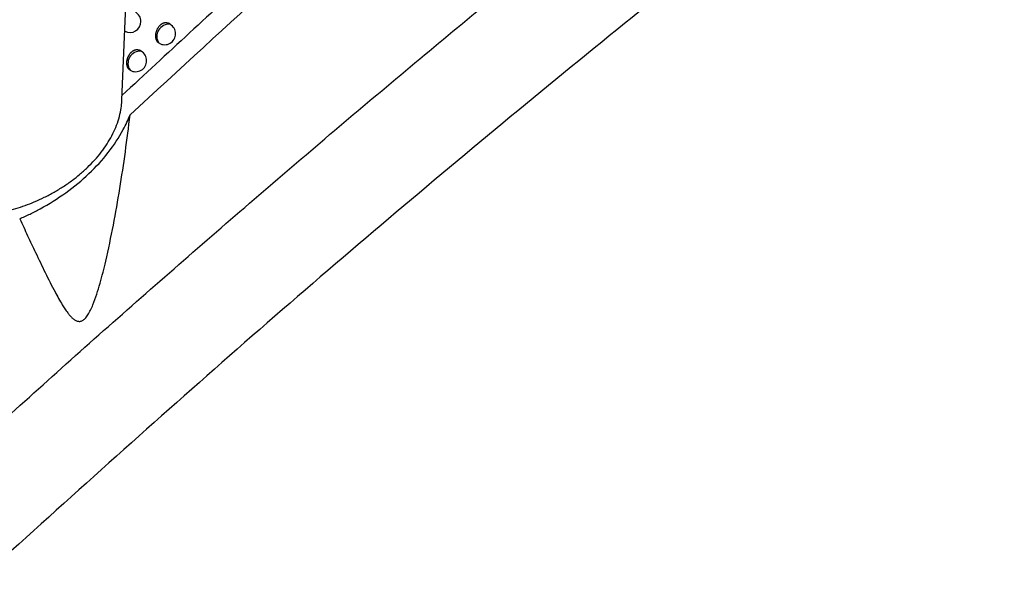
# Model space of a CAD drawing. Header units: millimetres. Extents: x -0.53 to 0.61, y -0.22 to 0.52.
# Tile 46 of 77: x 0.4544 to 0.4993, y -0.0902 to -0.0651. Entities that reach past the tile are written whole.
import ezdxf

# ---------------------------------------------------------------- set-up
doc = ezdxf.new("R2010")
doc.units = ezdxf.units.MM
doc.layers.add('FORMAT', color=7, linetype='Continuous')

msp = doc.modelspace()

# ---------------------------------------------------------------- linework, layer by layer
at = {"layer": 'FORMAT', "color": 7, "linetype": 'Continuous', "lineweight": 25}
for p, q in [((0.459075, -0.068729), (0.459538, -0.057918)), ((0.461267, -0.065282), (0.461192, -0.065238)), ((0.459951, -0.066509), (0.459877, -0.066467))]:
    msp.add_line(p, q, dxfattribs=at)
for centre, radius, start, end in [((0.459436, -0.065157), 0.0005, 0, 60.002688), ((0.459436, -0.065157), 0.0005, 242.940803, 0), ((0.461221, -0.065836), 0.0005564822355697, 85.269755, 213.069534), ((0.461017, -0.065715), 0.0005, 0, 60.002688), ((0.461017, -0.065715), 0.0005, 240.504707, 0), ((0.459902, -0.067061), 0.0005534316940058, 84.961153, 214.156638), ((0.459701, -0.066942), 0.0005, 0, 60.002688), ((0.459701, -0.066942), 0.0005, 240.290275, 0)]:
    msp.add_arc(centre, radius, start, end, dxfattribs=at)
for points, knots in [([(0.4494545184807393, -0.0871666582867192), (0.451670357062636, -0.0851460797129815), (0.4561501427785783, -0.0810610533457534), (0.4629440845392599, -0.0750823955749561), (0.4698231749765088, -0.0691887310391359), (0.4767411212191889, -0.0634370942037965), (0.4836887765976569, -0.0578315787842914), (0.4906612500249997, -0.0523758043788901), (0.4976572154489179, -0.0470695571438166), (0.5046806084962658, -0.0419126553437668), (0.5133983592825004, -0.0357197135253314), (0.5238258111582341, -0.0286427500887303), (0.5359839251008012, -0.0208946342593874), (0.548186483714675, -0.0135744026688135), (0.5563364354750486, -0.009106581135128), (0.5604138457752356, -0.0068713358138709)], [0, 0, 0, 0, 0.0616837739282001, 0.1247067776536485, 0.1877550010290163, 0.2508791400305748, 0.3140286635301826, 0.3770516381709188, 0.44009967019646, 0.5032233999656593, 0.566372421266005, 0.6744590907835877, 0.7826727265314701, 0.8912714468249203, 1, 1, 1, 1]), ([(0.5607263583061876, -0.0122901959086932), (0.5584377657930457, -0.0135396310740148), (0.5537838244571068, -0.01608040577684), (0.5467636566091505, -0.0201202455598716), (0.5396665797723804, -0.0243610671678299), (0.5325710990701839, -0.0287732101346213), (0.5254860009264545, -0.0333473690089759), (0.5184160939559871, -0.0380811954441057), (0.5113623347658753, -0.042973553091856), (0.5043218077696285, -0.0480267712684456), (0.4959008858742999, -0.0542758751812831), (0.4861198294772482, -0.0618433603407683), (0.4750064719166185, -0.0708899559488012), (0.463950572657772, -0.0803025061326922), (0.4566547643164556, -0.0868933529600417), (0.4530049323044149, -0.0901905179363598)], [0, 0, 0, 0, 0.0628542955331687, 0.1278166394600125, 0.1928055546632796, 0.2578744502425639, 0.3229700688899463, 0.3879324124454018, 0.452921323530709, 0.5179902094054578, 0.5830858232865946, 0.6870402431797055, 0.791103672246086, 0.8954966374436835, 1, 1, 1, 1]), ([(0.4594452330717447, -0.0694058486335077), (0.4638950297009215, -0.065310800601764), (0.4728018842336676, -0.057114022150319), (0.4853221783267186, -0.0462336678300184), (0.4933762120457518, -0.0395782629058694), (0.4969442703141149, -0.0366298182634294)], [0, 0, 0, 0, 0.357358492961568, 0.7153001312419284, 1, 1, 1, 1]), ([(0.4821818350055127, -0.0478287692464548), (0.4785896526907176, -0.0509510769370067), (0.472933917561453, -0.0558670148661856), (0.4652343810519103, -0.0628198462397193), (0.4611300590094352, -0.066622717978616), (0.4590775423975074, -0.0685244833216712)], [0, 0, 0, 0, 0.4653083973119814, 0.7326078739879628, 1, 1, 1, 1]), ([(0.4607551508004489, -0.0661399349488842), (0.4607473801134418, -0.066134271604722), (0.4607317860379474, -0.0661229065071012), (0.4607105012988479, -0.0661020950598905), (0.4606908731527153, -0.0660785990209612), (0.4606731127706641, -0.0660521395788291), (0.4606573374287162, -0.0660228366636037), (0.4606438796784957, -0.0659911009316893), (0.4606328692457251, -0.065957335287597), (0.4606243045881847, -0.0659216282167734), (0.460618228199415, -0.0658838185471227), (0.460614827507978, -0.0658446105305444), (0.4606140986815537, -0.0658044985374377), (0.4606159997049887, -0.0657635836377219), (0.4606206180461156, -0.0657216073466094), (0.4606279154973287, -0.0656795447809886), (0.4606377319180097, -0.0656379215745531), (0.46064997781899, -0.0655968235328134), (0.460664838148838, -0.0655558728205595), (0.460681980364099, -0.0655161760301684), (0.4607011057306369, -0.0654781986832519), (0.4607220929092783, -0.0654419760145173), (0.4607452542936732, -0.065407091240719), (0.4607700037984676, -0.0653745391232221), (0.4607959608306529, -0.0653446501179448), (0.4608230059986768, -0.0653173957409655), (0.4608515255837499, -0.0652924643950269), (0.4608808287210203, -0.0652705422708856), (0.460910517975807, -0.0652518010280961), (0.4609405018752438, -0.0652361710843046), (0.460971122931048, -0.0652235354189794), (0.4610017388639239, -0.0652142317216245), (0.4610319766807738, -0.0652082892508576), (0.4610617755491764, -0.0652056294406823), (0.4610913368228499, -0.0652063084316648), (0.4611201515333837, -0.0652103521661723), (0.4611478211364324, -0.0652178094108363), (0.4611717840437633, -0.0652270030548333), (0.4611859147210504, -0.0652351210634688), (0.4611917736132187, -0.0652384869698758)], [0, 0, 0, 0, 0.0267551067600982, 0.0536916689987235, 0.0806739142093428, 0.1078399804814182, 0.1355827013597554, 0.1635234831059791, 0.1908326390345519, 0.2183296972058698, 0.2464190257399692, 0.2747130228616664, 0.3021413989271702, 0.3297613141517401, 0.3579882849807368, 0.3864264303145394, 0.4136918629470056, 0.4411502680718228, 0.4692224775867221, 0.4975090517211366, 0.5243870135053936, 0.5514561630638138, 0.5791332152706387, 0.6070223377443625, 0.6334679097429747, 0.6601003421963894, 0.6873243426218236, 0.7147535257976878, 0.7409293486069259, 0.7672873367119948, 0.7942185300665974, 0.8213470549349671, 0.8475395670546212, 0.8739114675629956, 0.9008451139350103, 0.9279710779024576, 0.9544533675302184, 0.9811153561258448, 1, 1, 1, 1]), ([(0.4594445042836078, -0.0673714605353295), (0.4594355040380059, -0.0673652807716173), (0.4594174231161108, -0.0673528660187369), (0.4593940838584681, -0.0673302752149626), (0.4593736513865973, -0.0673056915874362), (0.4593560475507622, -0.0672792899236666), (0.4593404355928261, -0.0672500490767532), (0.4593271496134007, -0.0672183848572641), (0.4593163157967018, -0.0671847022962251), (0.4593079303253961, -0.067149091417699), (0.4593020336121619, -0.0671113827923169), (0.4592988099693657, -0.0670722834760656), (0.4592982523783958, -0.0670322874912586), (0.4593003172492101, -0.0669914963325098), (0.4593050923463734, -0.0669496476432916), (0.4593125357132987, -0.0669077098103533), (0.4593224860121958, -0.0668662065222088), (0.4593348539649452, -0.0668252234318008), (0.4593498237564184, -0.0667843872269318), (0.459367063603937, -0.0667447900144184), (0.4593862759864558, -0.0667068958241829), (0.4594073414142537, -0.0666707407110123), (0.4594305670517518, -0.0666359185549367), (0.4594553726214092, -0.0666034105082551), (0.459481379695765, -0.0665735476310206), (0.4595084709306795, -0.0665463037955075), (0.4595370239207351, -0.0665213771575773), (0.4595663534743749, -0.0664994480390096), (0.4595960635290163, -0.0664806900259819), (0.4596260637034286, -0.0664650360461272), (0.4596566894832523, -0.0664523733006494), (0.4596872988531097, -0.0664430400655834), (0.4597175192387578, -0.0664370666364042), (0.4597472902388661, -0.066434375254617), (0.4597768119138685, -0.0664350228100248), (0.4598055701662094, -0.0664390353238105), (0.4598331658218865, -0.0664464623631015), (0.4598569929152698, -0.0664555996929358), (0.4598710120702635, -0.0664636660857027), (0.4598767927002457, -0.0664669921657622)], [0, 0, 0, 0, 0.0303922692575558, 0.0610561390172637, 0.0878272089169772, 0.1147808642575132, 0.142307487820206, 0.170030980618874, 0.1971069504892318, 0.2243693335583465, 0.2522193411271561, 0.2802724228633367, 0.3074577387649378, 0.3348328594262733, 0.3628093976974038, 0.3909950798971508, 0.4180256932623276, 0.4452474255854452, 0.4730767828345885, 0.5011182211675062, 0.5277850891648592, 0.554641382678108, 0.5820996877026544, 0.6097678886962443, 0.6360302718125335, 0.6624780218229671, 0.6895124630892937, 0.7167503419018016, 0.7427615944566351, 0.7689538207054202, 0.7957155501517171, 0.822673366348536, 0.8487025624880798, 0.8749101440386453, 0.901676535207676, 0.928634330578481, 0.9549372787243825, 0.9814189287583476, 1, 1, 1, 1]), ([(0.4533908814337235, -0.0738822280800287), (0.4535333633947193, -0.0738526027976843), (0.4538190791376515, -0.0737931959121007), (0.4542453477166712, -0.0736749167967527), (0.4546688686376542, -0.0735352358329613), (0.4551035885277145, -0.0733659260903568), (0.4555445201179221, -0.0731656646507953), (0.4559891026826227, -0.0729311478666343), (0.4564181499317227, -0.0726703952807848), (0.4568062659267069, -0.0723996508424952), (0.4571712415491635, -0.0721109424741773), (0.4575112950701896, -0.0718057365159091), (0.4578408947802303, -0.0714650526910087), (0.458139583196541, -0.0711057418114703), (0.45840002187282, -0.0707350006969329), (0.4586197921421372, -0.0703574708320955), (0.4587988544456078, -0.0699740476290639), (0.4589380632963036, -0.0695816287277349), (0.4590253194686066, -0.0692063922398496), (0.4590678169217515, -0.0689212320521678), (0.4590705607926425, -0.0687707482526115), (0.4590713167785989, -0.0687292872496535)], [0, 0, 0, 0, 0.0479369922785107, 0.0961269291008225, 0.1450930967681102, 0.1943200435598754, 0.2496448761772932, 0.3053361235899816, 0.3621692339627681, 0.419391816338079, 0.4678491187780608, 0.5248201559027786, 0.5821810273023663, 0.6407762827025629, 0.6998010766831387, 0.7567735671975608, 0.8141501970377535, 0.872821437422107, 0.9319492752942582, 0.981250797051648, 1, 1, 1, 1]), ([(0.4544190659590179, -0.0741398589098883), (0.4545770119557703, -0.0740685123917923), (0.4548934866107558, -0.0739255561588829), (0.4556139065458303, -0.073550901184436), (0.456551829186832, -0.0729636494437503), (0.4575989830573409, -0.0721004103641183), (0.4584871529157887, -0.0711298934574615), (0.4590135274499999, -0.07032619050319), (0.4593064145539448, -0.0697432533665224), (0.4593989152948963, -0.0695184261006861), (0.4594452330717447, -0.0694058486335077)], [0, 0, 0, 0, 0.0670876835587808, 0.1344228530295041, 0.3168243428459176, 0.5043047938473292, 0.6903182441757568, 0.8817803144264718, 0.9408040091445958, 0.9999999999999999, 0.9999999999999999, 0.9999999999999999, 0.9999999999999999]), ([(0.4544190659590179, -0.0741398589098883), (0.4545400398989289, -0.074397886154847), (0.4547820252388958, -0.0749140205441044), (0.4551674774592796, -0.0757325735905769), (0.4555791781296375, -0.0765928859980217), (0.4559273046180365, -0.0772887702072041), (0.4561897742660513, -0.0777711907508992), (0.4563401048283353, -0.078029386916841), (0.4564788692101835, -0.0782474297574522), (0.4565920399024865, -0.078407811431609), (0.4566984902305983, -0.0785398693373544), (0.4567983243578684, -0.0786459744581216), (0.4569095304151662, -0.0787386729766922), (0.457011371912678, -0.0787922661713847), (0.4570967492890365, -0.0788102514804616), (0.4571555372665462, -0.0788113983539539), (0.4572187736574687, -0.0787989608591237), (0.4572814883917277, -0.0787713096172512), (0.4573416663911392, -0.0787301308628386), (0.457401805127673, -0.0786753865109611), (0.4574634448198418, -0.0786037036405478), (0.4575515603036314, -0.078478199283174), (0.4576509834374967, -0.0782952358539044), (0.4577901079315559, -0.0779789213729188), (0.4579340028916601, -0.077570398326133), (0.458082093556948, -0.0770752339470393), (0.4582146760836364, -0.0765763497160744), (0.4584291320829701, -0.0756929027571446), (0.4586923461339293, -0.0744239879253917), (0.4589845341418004, -0.0727626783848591), (0.459238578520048, -0.0710909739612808), (0.4593763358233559, -0.0699676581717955), (0.4594452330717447, -0.0694058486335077)], [0, 0, 0, 0, 0.06228421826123, 0.1245877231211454, 0.2016291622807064, 0.2787407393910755, 0.305827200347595, 0.3329306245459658, 0.3514037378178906, 0.3698996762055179, 0.3825396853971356, 0.3952115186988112, 0.4083008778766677, 0.421607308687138, 0.4265847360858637, 0.4316341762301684, 0.4366230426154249, 0.4417960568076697, 0.4461644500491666, 0.4506771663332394, 0.4564276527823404, 0.4623346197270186, 0.4762750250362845, 0.4906043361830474, 0.5197246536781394, 0.5490901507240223, 0.5787421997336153, 0.6084206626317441, 0.7061045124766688, 0.8039099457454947, 0.9019285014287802, 1, 1, 1, 1])]:
    msp.add_open_spline(points, degree=3, knots=knots, dxfattribs=at)

doc.saveas('drawing.dxf')
